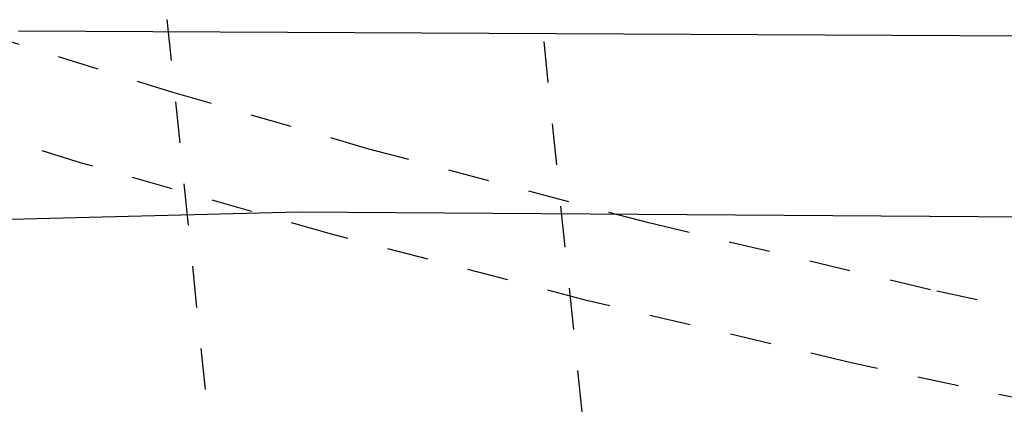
# Model space of a CAD drawing. Header units: millimetres. Extents: x 0 to 1551, y 0 to 1543.
# Tile 53 of 69: x 984 to 1031, y 1228 to 1248. Entities that reach past the tile are written whole.
import ezdxf

# ---------------------------------------------------------------- set-up
doc = ezdxf.new("R2010")
doc.units = ezdxf.units.MM
doc.linetypes.add('Hidden', pattern=[4, 2, -2])
doc.layers.add('Make2D$Hidden$Curves', color=7, linetype='Hidden', true_color=0x8c8c8c)
doc.layers.add('Make2D$Visible$Curves', color=7, linetype='Continuous', true_color=0x000000)

msp = doc.modelspace()

# ---------------------------------------------------------------- linework, layer by layer
at = {"layer": 'Make2D$Hidden$Curves'}
for p, q in [((1001.61, 1318.432), (1013.012, 1207.95)), ((995.107, 1206.102), (983.707, 1316.567)), ((981.7, 1247.277), (991.002, 1244.381)), ((991.002, 1244.381), (1000.535, 1241.628)), ((986.653, 1240.933), (977.292, 1243.827)), ((1000.535, 1241.628), (1014.086, 1238.051)), ((998.734, 1237.494), (986.653, 1240.933)), ((1014.086, 1238.051), (1028.01, 1234.748)), ((1011.141, 1234.276), (998.734, 1237.494)), ((1028.01, 1234.748), (1042.286, 1231.715)), ((1023.876, 1231.273), (1011.141, 1234.276)), ((1036.883, 1228.492), (1023.876, 1231.273))]:
    msp.add_line(p, q, dxfattribs=at)
at = {"layer": 'Make2D$Visible$Curves'}
for p, q in [((1127.464, 1246.594), (983.607, 1247.319)), ((965.338, 1237.762), (997.151, 1238.571)), ((997.151, 1238.571), (1127.489, 1237.706))]:
    msp.add_line(p, q, dxfattribs=at)

doc.saveas('drawing.dxf')
